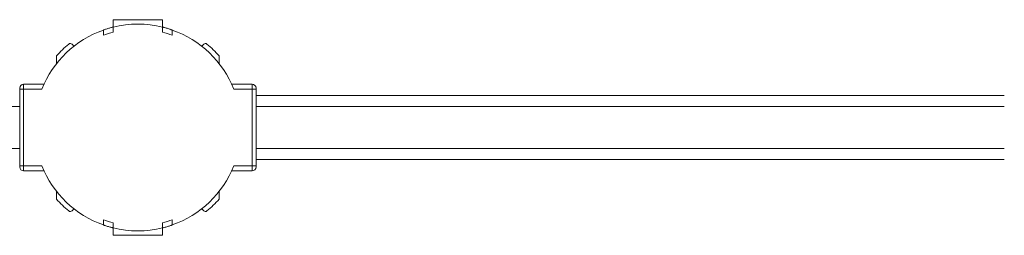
# Model space of a CAD drawing. Header units: millimetres. Extents: x -447 to 1924, y -61 to 422.
# Tile 20 of 57: x 290 to 490, y -61 to -17. Entities that reach past the tile are written whole.
import ezdxf

# ---------------------------------------------------------------- set-up
doc = ezdxf.new("R2010")
doc.units = ezdxf.units.MM

# ---------------------------------------------------------------- blocks, each defined once
blk = doc.blocks.new('Drawing View3')
at = {"color": 7, "linetype": 'Continuous', "lineweight": 18}
for p, q in [((523.22, 13.16), (513.22, 13.16)), ((513.22, 13.16), (513.22, 11.66)), ((523.22, 11.66), (523.22, 13.16)), ((511.22, 10), (511.22, 11.06)), ((513.22, 10.63), (513.22, 11.66)), ((523.22, 10.63), (523.22, 11.66)), ((525.22, 10), (525.22, 11.06)), ((505.25, 7.78), (504.85, 8.17)), ((531.59, 8.17), (531.2, 7.78)), ((501.71, 4.24), (501.71, 5.8)), ((534.73, 5.8), (534.73, 4.24)), ((495.02, -0.94), (495.02, 0.06)), ((495.02, 0.06), (499.15, 0.06)), ((541.42, 0.06), (537.29, 0.06)), ((541.42, 0.06), (541.42, -0.94)), ((494.22, -0.74), (494.22, -0.94)), ((494.22, -0.94), (495.02, -0.94)), ((494.22, -0.94), (494.22, -16.54)), ((495.02, -16.54), (495.02, -0.94)), ((498.72, -0.94), (495.02, -0.94)), ((541.42, -0.94), (537.72, -0.94)), ((542.22, -0.94), (541.42, -0.94)), ((541.42, -0.94), (541.42, -16.54)), ((542.22, -0.74), (542.22, -0.94)), ((542.22, -0.94), (542.22, -16.54)), ((694.22, -2.24), (542.22, -2.24)), ((342.22, -4.49), (494.22, -4.49)), ((542.22, -4.49), (694.22, -4.49)), ((342.22, -12.99), (494.22, -12.99)), ((542.22, -12.99), (694.22, -12.99)), ((542.22, -15.24), (694.22, -15.24)), ((494.22, -16.54), (494.22, -16.74)), ((494.22, -16.54), (495.02, -16.54)), ((495.02, -17.54), (495.02, -16.54)), ((495.02, -16.54), (498.72, -16.54)), ((495.02, -17.54), (499.15, -17.54)), ((541.42, -17.54), (537.29, -17.54)), ((541.42, -16.54), (537.72, -16.54)), ((541.42, -16.54), (541.42, -17.54)), ((542.22, -16.54), (541.42, -16.54)), ((542.22, -16.54), (542.22, -16.74)), ((501.71, -23.27), (501.71, -21.71)), ((534.73, -21.71), (534.73, -23.27)), ((504.85, -25.64), (505.25, -25.25)), ((531.2, -25.25), (531.59, -25.64)), ((511.22, -27.47), (511.22, -28.53)), ((525.22, -27.47), (525.22, -28.53)), ((513.22, -28.1), (513.22, -29.13)), ((513.22, -29.13), (513.22, -30.63)), ((523.22, -28.1), (523.22, -29.13)), ((523.22, -30.63), (523.22, -29.13)), ((513.22, -30.63), (523.22, -30.63))]:
    blk.add_line(p, q, dxfattribs=at)
for centre, radius, start, end in [((518.22, -8.74), 21, 76.2259, 103.7741), ((518.22, -8.74), 21, 109.4712, 158.1963), ((518.22, -8.74), 20, 104.4775, 110.4873), ((518.22, -8.74), 20, 69.5127, 75.5225), ((518.22, -8.74), 21, 21.8037, 70.5288), ((518.22, -8.74), 22, 129.6624, 138.6353), ((504.5, 7.82), 0.5, 45, 129.6624), ((531.94, 7.82), 0.5, 50.3376, 135), ((518.22, -8.74), 22, 41.3647, 50.3376), ((495.02, -0.74), 0.8, 90, 180), ((541.42, -0.74), 0.8, 0, 90), ((495.02, -16.74), 0.8, 180, 270), ((518.22, -8.74), 21, 201.8037, 250.5288), ((518.22, -8.74), 21, 289.4712, 338.1963), ((541.42, -16.74), 0.8, 270, 0), ((518.22, -8.74), 22, 221.3647, 230.3376), ((518.22, -8.74), 22, 309.6624, 318.6353), ((504.5, -25.29), 0.5, 230.3376, 315), ((531.94, -25.29), 0.5, 225, 309.6624), ((518.22, -8.74), 20, 249.5127, 255.5225), ((518.22, -8.74), 20, 284.4775, 290.4873), ((518.22, -8.74), 21, 256.2259, 283.7741)]:
    blk.add_arc(centre, radius, start, end, dxfattribs=at)
for points, knots in [([(513.22, 11.66), (513.21, 11.66), (513.19, 11.65), (513.02, 11.61), (512.78, 11.55), (512.47, 11.46), (512.13, 11.36), (511.79, 11.26), (511.5, 11.16), (511.3, 11.09), (511.23, 11.07), (511.22, 11.06), (511.22, 11.06)], [0, 0, 0, 0, 0.102692, 0.205345, 0.309125, 0.415784, 0.526123, 0.639705, 0.754182, 0.86573, 0.971495, 1, 1, 1, 1]), ([(525.22, 11.06), (525.21, 11.07), (525.19, 11.07), (525.03, 11.13), (524.8, 11.21), (524.49, 11.31), (524.14, 11.41), (523.8, 11.51), (523.5, 11.59), (523.3, 11.64), (523.23, 11.66), (523.22, 11.66), (523.22, 11.66)], [0, 0, 0, 0, 0.100795, 0.201493, 0.304873, 0.413747, 0.527057, 0.641563, 0.753853, 0.862272, 0.967136, 1, 1, 1, 1]), ([(513.22, -29.13), (513.22, -29.13), (513.2, -29.13), (513.09, -29.1), (512.87, -29.04), (512.58, -28.96), (512.24, -28.87), (511.9, -28.76), (511.59, -28.66), (511.35, -28.58), (511.24, -28.54), (511.22, -28.54), (511.22, -28.53)], [0, 0, 0, 0, 0.070113, 0.172193, 0.275296, 0.380868, 0.489956, 0.602613, 0.717149, 0.830046, 0.937783, 1, 1, 1, 1]), ([(525.22, -28.53), (525.22, -28.54), (525.2, -28.54), (525.09, -28.58), (524.87, -28.65), (524.59, -28.75), (524.25, -28.85), (523.9, -28.96), (523.58, -29.04), (523.35, -29.1), (523.24, -29.13), (523.23, -29.13), (523.22, -29.13)], [0, 0, 0, 0, 0.072436, 0.171678, 0.273655, 0.380851, 0.493082, 0.607601, 0.720798, 0.830386, 0.936169, 1, 1, 1, 1])]:
    blk.add_open_spline(points, degree=3, knots=knots, dxfattribs=at)

msp = doc.modelspace()

# ---------------------------------------------------------------- block references
at = {"color": 7, "linetype": 'Continuous', "lineweight": 18}
msp.add_blockref('Drawing View3', (-204.51, -30.37), dxfattribs=at)

doc.saveas('drawing.dxf')
